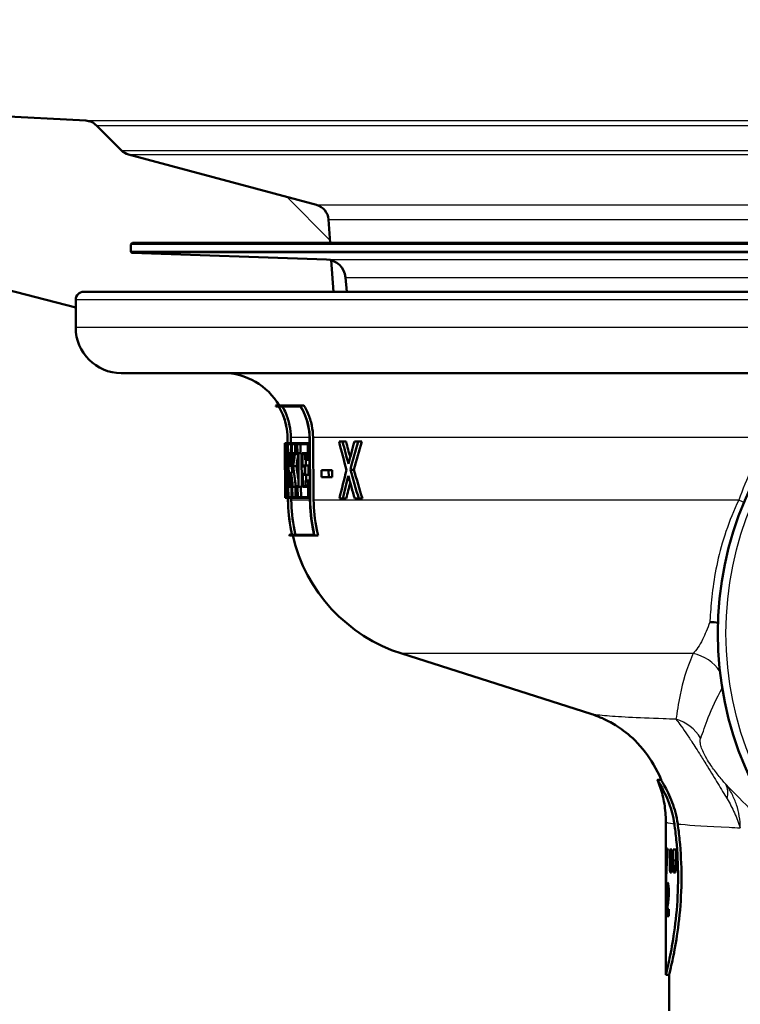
# Model space of a CAD drawing. Header units: millimetres. Extents: x 0 to 2100, y 0 to 2970.
# Tile 6 of 15: x 634 to 678, y 1500 to 1561. Entities that reach past the tile are written whole.
import ezdxf

# ---------------------------------------------------------------- set-up
doc = ezdxf.new("R2010")
doc.units = ezdxf.units.MM
doc.header["$LTSCALE"] = 10
for name, color, linetype, lineweight in [('Dimensions(ISO)', 7, 'Continuous', 25), ('Hatch', 7, 'Continuous', 9), ('Visible Edges(ISO)', 7, 'Continuous', 50), ('Visible Tangent Edges(ISO)', 7, 'Continuous', 25)]:
    doc.layers.add(name, color=color, linetype=linetype, lineweight=lineweight)
doc.styles.add('Text_3.5mm', font='arial.ttf', dxfattribs={"width": 0.9})
doc.dimstyles.new('KS-STANDARD', dxfattribs={"dimscale": 10, "dimtxt": 3.5, "dimasz": 2.5, "dimexe": 3.175, "dimexo": 0, "dimgap": 0.8, "dimtad": 1, "dimdec": 1, "dimrnd": 1e-08, "dimtxsty": 'Text_3.5mm', "dimcen": 0.09, "dimdle": 10, "dimclrd": 7, "dimclre": 7, "dimclrt": 7, "dimadec": 0, "dimazin": 2, "dimtfac": 0.714286, "dimtdec": 4, "dimtmove": 0, "dimatfit": 3, "dimfxl": 1, "dimtolj": 1, "dimlwd": 25, "dimlwe": 25, "dimarcsym": 0})

# ---------------------------------------------------------------- blocks, each defined once
blk = doc.blocks.new('*D10')
at = {"layer": 'Defpoints', "color": 0, "linetype": 'Continuous', "transparency": 16777216}
for p in [(697.842, 2011.224), (398.052, 1746.554), (697.842, 1549.389)]:
    blk.add_point(p, dxfattribs=at)
at = {"layer": 'Dimensions(ISO)', "color": 7, "linetype": 'Continuous', "lineweight": 25, "transparency": 16777216}
for p, q in [((398.052, 1746.554), (398.052, 2042.974)), ((697.842, 1549.389), (697.842, 2042.974)), ((423.052, 2011.224), (672.842, 2011.224))]:
    blk.add_line(p, q, dxfattribs=at)
at = {"layer": 'Dimensions(ISO)', "color": 7, "linetype": 'Continuous', "transparency": 16777216}
for points in [[(423.052, 2015.391), (423.052, 2007.057), (398.052, 2011.224)], [(672.842, 2015.391), (672.842, 2007.057), (697.842, 2011.224)]]:
    blk.add_solid(points, dxfattribs=at)
at = {"layer": 'Dimensions(ISO)', "color": 7, "linetype": 'Continuous', "lineweight": 25, "transparency": 16777216, "insert": (513.214, 2037.106), "char_height": 35, "attachment_point": 4, "style": 'Text_3.5mm'}
blk.add_mtext('\\A1;300', dxfattribs=at)

msp = doc.modelspace()

# ---------------------------------------------------------------- hatches: boundary and pattern name
at = {"layer": 'Hatch'}
h = msp.add_hatch(dxfattribs=at)
h.set_pattern_fill('ANSI31', color=256, scale=254, angle=90, style=0)
h.set_pattern_definition([(135, (0, 0), (-22.45064, -22.45064), [])])
edge = h.paths.add_edge_path()
edge.add_ellipse((754.86, 1546.551), major_axis=(0.0999, 0.0035), ratio=1, start_angle=270, end_angle=360)
edge.add_line((754.96, 1546.554), (754.946, 1546.954))
edge.add_ellipse((754.846, 1546.95), major_axis=(0, 0.1), ratio=1, start_angle=272, end_angle=360)
edge.add_line((754.846, 1547.05), (742.692, 1547.05))
edge.add_line((742.692, 1547.05), (742.793, 1548.493))
edge.add_ellipse((743.79, 1548.423), major_axis=(-0.259, 0.966), ratio=1, start_angle=0, end_angle=71, ccw=False)
edge.add_line((743.531, 1549.389), (755.084, 1552.485))
edge.add_ellipse((754.825, 1553.451), major_axis=(0.707, -0.707), ratio=1, start_angle=330, end_angle=360)
edge.add_line((755.532, 1552.743), (757.071, 1554.283))
edge.add_spline(control_points=[(757.071, 1554.283), (757.158, 1554.369), (757.259, 1554.439), (757.483, 1554.539), (757.603, 1554.568), (757.726, 1554.574)], knot_values=[-0.073502, -0.073502, -0.073502, -0.073502, -0.036751, -0.036751, -0.000003, -0.000003, -0.000003, -0.000003], degree=3, periodic=0)
edge.add_line((757.726, 1554.574), (876.107, 1560.778))
edge.add_spline(control_points=[(876.107, 1560.778), (878.746, 1560.917), (881.332, 1561.577), (886.107, 1563.869), (888.248, 1565.482), (891.475, 1569.114), (892.657, 1570.994), (894.307, 1574.933), (894.804, 1576.95), (894.984, 1579.008)], knot_values=[-2.870228, -2.870228, -2.870228, -2.870228, -2.077334, -2.077334, -1.281179, -1.281179, -0.61961, -0.61961, 0, 0, 0, 0], degree=3, periodic=0)
edge.add_line((894.984, 1579.008), (910.143, 1752.272))
edge.add_ellipse((912.633, 1752.054), major_axis=(0, 2.5), ratio=1, start_angle=0, end_angle=84.99999, ccw=False)
edge.add_line((912.633, 1754.554), (943.553, 1754.554))
edge.add_ellipse((943.553, 1750.554), major_axis=(3.99, 0.279), ratio=1, start_angle=0, end_angle=85.99998, ccw=False)
edge.add_line((947.543, 1750.833), (947.842, 1746.554))
edge.add_line((947.842, 1746.554), (938.052, 1746.554))
edge.add_line((938.052, 1746.554), (935.842, 1746.554))
edge.add_line((935.842, 1746.554), (935.842, 1744.554))
edge.add_line((935.842, 1744.554), (920.074, 1744.554))
edge.add_ellipse((920.074, 1739.554), major_axis=(-4.981, 0.436), ratio=1, start_angle=275.00001, end_angle=360)
edge.add_line((915.093, 1739.99), (900.535, 1573.59))
edge.add_spline(control_points=[(900.535, 1573.59), (900.247, 1570.299), (899.31, 1567.097), (896.238, 1561.232), (894.129, 1558.629), (889.451, 1554.755), (887.052, 1553.36), (882.058, 1551.472), (879.517, 1550.939), (876.938, 1550.803)], knot_values=[-3.587784, -3.587784, -3.587784, -3.587784, -2.596671, -2.596671, -1.601478, -1.601478, -0.774514, -0.774514, 0, 0, 0, 0], degree=3, periodic=0)
edge.add_line((876.938, 1550.803), (766.207, 1545))
edge.add_spline(control_points=[(766.207, 1545), (766.043, 1544.991), (765.879, 1544.975), (765.553, 1544.925), (765.392, 1544.892), (765.232, 1544.851)], knot_values=[-0.098841, -0.098841, -0.098841, -0.098841, -0.049425, -0.049425, -0.000007, -0.000007, -0.000007, -0.000007], degree=3, periodic=0)
edge.add_line((765.232, 1544.851), (758.342, 1543.092))
edge.add_line((758.342, 1543.092), (758.342, 1543.554))
edge.add_ellipse((757.842, 1543.554), major_axis=(0, 0.5), ratio=1, start_angle=270, end_angle=360)
edge.add_line((757.842, 1544.054), (742.482, 1544.054))
edge.add_line((742.482, 1544.054), (742.617, 1545.988))
edge.add_ellipse((742.947, 1544.834), major_axis=(-0.329, 1.154), ratio=1, start_angle=346.07229, end_angle=360, ccw=False)
edge.add_line((742.905, 1546.033), (754.863, 1546.451))
edge = h.paths.add_edge_path()
edge.add_ellipse((640.825, 1546.551), major_axis=(-0.0035, -0.0999), ratio=1, start_angle=270, end_angle=360)
edge.add_line((640.821, 1546.451), (652.78, 1546.033))
edge.add_ellipse((652.738, 1544.834), major_axis=(0.042, 1.199), ratio=1, start_angle=346.07229, end_angle=360, ccw=False)
edge.add_line((653.067, 1545.988), (653.203, 1544.054))
edge.add_line((653.203, 1544.054), (637.842, 1544.054))
edge.add_ellipse((637.842, 1543.554), major_axis=(-0.5, 0), ratio=1, start_angle=270, end_angle=360)
edge.add_line((637.342, 1543.554), (637.342, 1543.092))
edge.add_line((637.342, 1543.092), (630.453, 1544.851))
edge.add_spline(control_points=[(630.453, 1544.851), (630.293, 1544.892), (630.132, 1544.925), (629.806, 1544.975), (629.642, 1544.991), (629.478, 1545)], knot_values=[-0.098821, -0.098821, -0.098821, -0.098821, -0.049401, -0.049401, -0.000003, -0.000003, -0.000003, -0.000003], degree=3, periodic=0)
edge.add_line((629.478, 1545), (518.746, 1550.803))
edge.add_spline(control_points=[(518.746, 1550.803), (515.447, 1550.976), (512.215, 1551.801), (506.246, 1554.667), (503.571, 1556.683), (499.536, 1561.223), (498.058, 1563.573), (495.997, 1568.497), (495.375, 1571.018), (495.15, 1573.59)], knot_values=[-3.587785, -3.587785, -3.587785, -3.587785, -2.596669, -2.596669, -1.601475, -1.601475, -0.774512, -0.774512, 0, 0, 0, 0], degree=3, periodic=0)
edge.add_line((495.15, 1573.59), (484.567, 1694.554))
edge.add_line((484.567, 1694.554), (490.592, 1694.554))
edge.add_line((490.592, 1694.554), (500.701, 1579.008))
edge.add_spline(control_points=[(500.701, 1579.008), (500.931, 1576.375), (501.681, 1573.814), (504.138, 1569.121), (505.825, 1567.039), (509.568, 1563.94), (511.488, 1562.824), (515.482, 1561.314), (517.515, 1560.887), (519.578, 1560.778)], knot_values=[-2.870221, -2.870221, -2.870221, -2.870221, -2.077329, -2.077329, -1.281176, -1.281176, -0.619604, -0.619604, 0, 0, 0, 0], degree=3, periodic=0)
edge.add_line((519.578, 1560.778), (637.959, 1554.574))
edge.add_spline(control_points=[(637.959, 1554.574), (638.082, 1554.568), (638.202, 1554.539), (638.425, 1554.439), (638.527, 1554.369), (638.614, 1554.283)], knot_values=[-0.073507, -0.073507, -0.073507, -0.073507, -0.036774, -0.036774, -0.000021, -0.000021, -0.000021, -0.000021], degree=3, periodic=0)
edge.add_line((638.614, 1554.283), (640.153, 1552.743))
edge.add_ellipse((640.86, 1553.451), major_axis=(-0.259, -0.966), ratio=1, start_angle=330, end_angle=360)
edge.add_line((640.601, 1552.485), (652.153, 1549.389))
edge.add_ellipse((651.895, 1548.423), major_axis=(0.998, 0.07), ratio=1, start_angle=0, end_angle=71, ccw=False)
edge.add_line((652.892, 1548.493), (652.993, 1547.05))
edge.add_line((652.993, 1547.05), (640.839, 1547.05))
edge.add_ellipse((640.839, 1546.95), major_axis=(-0.0999, 0.0035), ratio=1, start_angle=272, end_angle=360)
edge.add_line((640.739, 1546.954), (640.725, 1546.554))
edge = h.paths.add_edge_path()
edge.add_line((466.081, 1754.554), (452.132, 1754.554))
edge.add_ellipse((452.132, 1750.554), major_axis=(0, 4), ratio=1, start_angle=0, end_angle=85.99998)
edge.add_line((448.142, 1750.833), (447.842, 1746.554))
edge.add_line((447.842, 1746.554), (458.052, 1746.554))
edge.add_line((458.052, 1746.554), (459.842, 1746.554))
edge.add_line((459.842, 1746.554), (459.842, 1744.554))
edge.add_line((459.842, 1744.554), (474.796, 1744.554))
edge.add_line((474.796, 1744.554), (474.796, 1754.554))
edge.add_line((474.796, 1754.554), (466.081, 1754.554))

# ---------------------------------------------------------------- linework, layer by layer
at = {"layer": 'Visible Edges(ISO)'}
for p, q in [((637.959, 1554.574), (519.578, 1560.778)), ((640.153, 1552.743), (638.614, 1554.283)), ((652.153, 1549.389), (640.601, 1552.485)), ((652.993, 1547.05), (652.892, 1548.493)), ((640.739, 1546.954), (640.725, 1546.554)), ((754.846, 1547.05), (640.839, 1547.05)), ((652.78, 1546.033), (640.821, 1546.451)), ((653.203, 1544.054), (653.067, 1545.988)), ((630.453, 1544.851), (637.342, 1543.092)), ((654.011, 1544.054), (653.934, 1544.938)), ((637.842, 1544.054), (757.842, 1544.054)), ((637.342, 1541.854), (637.342, 1543.554)), ((684.241, 1539.054), (640.142, 1539.054)), ((649.627, 1537.06), (651.145, 1537.06)), ((649.828, 1537.002), (649.661, 1537.002)), ((651.166, 1537.002), (649.833, 1537.002)), ((651.145, 1537.06), (651.386, 1537.06)), ((650.202, 1534.742), (650.231, 1534.742)), ((650.202, 1534.742), (650.208, 1534.062)), ((650.23, 1534.685), (650.203, 1534.685)), ((650.208, 1534.119), (650.203, 1534.685)), ((650.231, 1534.742), (650.265, 1534.742)), ((650.265, 1534.742), (650.353, 1534.742)), ((650.265, 1534.742), (650.271, 1534.062)), ((650.349, 1534.685), (650.268, 1534.685)), ((650.273, 1534.119), (650.268, 1534.685)), ((650.349, 1534.685), (650.354, 1534.119)), ((650.359, 1534.062), (650.353, 1534.742)), ((650.353, 1534.742), (650.37, 1534.742)), ((650.37, 1534.742), (650.367, 1535.087)), ((650.367, 1535.087), (650.401, 1531.246)), ((650.406, 1531.246), (650.372, 1535.087)), ((650.394, 1534.742), (650.598, 1534.742)), ((650.394, 1534.742), (650.4, 1534.062)), ((650.591, 1534.685), (650.399, 1534.685)), ((650.404, 1534.119), (650.399, 1534.685)), ((650.573, 1535.089), (650.576, 1534.742)), ((650.591, 1534.685), (650.596, 1534.119)), ((650.604, 1534.062), (650.598, 1534.742)), ((650.598, 1534.742), (650.632, 1534.742)), ((650.632, 1534.742), (650.871, 1534.742)), ((650.632, 1534.742), (650.638, 1534.062)), ((650.862, 1534.685), (650.64, 1534.685)), ((650.645, 1534.119), (650.64, 1534.685)), ((650.842, 1534.685), (650.847, 1534.119)), ((650.862, 1534.685), (650.867, 1534.119)), ((650.877, 1534.062), (650.871, 1534.742)), ((650.871, 1534.742), (650.962, 1534.742)), ((650.962, 1534.742), (651.63, 1534.742)), ((650.962, 1534.742), (650.968, 1534.062)), ((651.617, 1534.685), (650.973, 1534.685)), ((650.978, 1534.119), (650.973, 1534.685)), ((651.176, 1534.685), (651.181, 1534.119)), ((651.617, 1534.685), (651.625, 1533.778)), ((651.64, 1533.72), (651.63, 1534.742)), ((651.63, 1534.742), (651.724, 1534.742)), ((651.721, 1535.087), (651.755, 1531.246)), ((651.77, 1531.246), (651.736, 1535.087)), ((651.942, 1535.089), (651.977, 1531.248)), ((653.545, 1534.838), (653.76, 1534.838)), ((653.76, 1534.838), (653.976, 1534.838)), ((654.488, 1534.838), (654.72, 1534.838)), ((654.72, 1534.838), (654.942, 1534.838)), ((650.208, 1534.119), (650.21, 1534.119)), ((650.21, 1534.062), (650.208, 1534.062)), ((650.228, 1532.052), (650.21, 1534.119)), ((650.21, 1534.119), (650.248, 1534.119)), ((650.21, 1534.062), (650.227, 1532.109)), ((650.286, 1534.062), (650.271, 1534.062)), ((650.273, 1534.119), (650.289, 1534.119)), ((650.286, 1534.062), (650.295, 1532.969)), ((650.289, 1534.119), (650.326, 1534.119)), ((650.3, 1532.761), (650.289, 1534.119)), ((650.326, 1534.119), (650.35, 1531.434)), ((650.326, 1534.119), (650.354, 1534.119)), ((650.354, 1531.377), (650.331, 1534.062)), ((650.359, 1534.062), (650.331, 1534.062)), ((650.359, 1534.062), (650.376, 1534.062)), ((650.432, 1534.062), (650.4, 1534.062)), ((650.404, 1534.119), (650.437, 1534.119)), ((650.432, 1534.062), (650.449, 1532.109)), ((650.437, 1534.119), (650.563, 1534.119)), ((650.455, 1532.052), (650.437, 1534.119)), ((650.563, 1534.119), (650.571, 1533.295)), ((650.563, 1534.119), (650.596, 1534.119)), ((650.577, 1533.352), (650.571, 1534.062)), ((650.604, 1534.062), (650.571, 1534.062)), ((650.604, 1534.062), (650.638, 1534.062)), ((650.667, 1534.062), (650.638, 1534.062)), ((650.645, 1534.119), (650.686, 1534.119)), ((650.686, 1534.119), (650.827, 1534.119)), ((650.827, 1534.119), (650.867, 1534.119)), ((650.877, 1534.062), (650.831, 1534.062)), ((650.877, 1534.062), (650.968, 1534.062)), ((651.028, 1534.062), (650.968, 1534.062)), ((650.978, 1534.119), (651.038, 1534.119)), ((651.028, 1534.062), (651.045, 1532.109)), ((651.038, 1534.119), (651.242, 1534.119)), ((651.056, 1532.052), (651.038, 1534.119)), ((651.242, 1534.119), (651.26, 1532.052)), ((651.283, 1534.119), (651.29, 1533.318)), ((651.283, 1534.119), (651.472, 1534.119)), ((651.302, 1533.376), (651.296, 1534.062)), ((651.459, 1534.062), (651.296, 1534.062)), ((651.459, 1534.062), (651.462, 1533.72)), ((651.472, 1534.119), (651.622, 1534.119)), ((651.475, 1533.778), (651.472, 1534.119)), ((650.226, 1533.606), (650.24, 1532.052)), ((650.226, 1533.606), (650.266, 1533.606)), ((650.241, 1532.109), (650.229, 1533.398)), ((650.577, 1533.352), (650.58, 1533.352)), ((650.725, 1533.321), (650.927, 1533.321)), ((651.438, 1533.318), (651.29, 1533.318)), ((651.302, 1533.376), (651.45, 1533.376)), ((651.438, 1533.318), (651.442, 1532.852)), ((651.456, 1532.795), (651.45, 1533.376)), ((651.45, 1533.376), (651.656, 1533.376)), ((651.64, 1533.72), (651.462, 1533.72)), ((651.475, 1533.778), (651.625, 1533.778)), ((651.503, 1533.72), (651.506, 1533.376)), ((651.64, 1533.72), (651.733, 1533.72)), ((651.656, 1533.376), (651.661, 1532.795)), ((650.3, 1532.761), (650.338, 1532.761)), ((650.583, 1533.295), (650.571, 1533.295)), ((650.574, 1532.955), (650.581, 1532.052)), ((650.574, 1532.955), (650.587, 1532.955)), ((650.588, 1532.109), (650.581, 1532.898)), ((650.584, 1532.898), (650.581, 1532.898)), ((650.583, 1533.295), (650.718, 1533.295)), ((650.587, 1532.955), (650.763, 1532.955)), ((650.646, 1533.295), (650.649, 1532.955)), ((651.294, 1532.852), (651.301, 1532.052)), ((651.294, 1532.852), (651.442, 1532.852)), ((651.313, 1532.109), (651.307, 1532.795)), ((651.456, 1532.795), (651.307, 1532.795)), ((651.456, 1532.795), (651.661, 1532.795)), ((651.512, 1532.795), (651.515, 1532.45)), ((652.459, 1533.082), (652.902, 1533.082)), ((652.459, 1533.082), (652.463, 1532.657)), ((652.906, 1532.657), (652.902, 1533.082)), ((652.902, 1533.082), (653.114, 1533.082)), ((653.114, 1533.082), (653.118, 1532.657)), ((654.239, 1533.114), (654.458, 1533.114)), ((650.225, 1532.109), (650.227, 1532.109)), ((650.225, 1532.109), (650.231, 1531.377)), ((650.231, 1531.377), (650.225, 1532.109)), ((650.225, 1532.109), (650.225, 1532.109)), ((650.241, 1532.109), (650.248, 1532.109)), ((650.255, 1531.377), (650.248, 1532.109)), ((650.248, 1532.109), (650.266, 1532.109)), ((650.417, 1532.109), (650.449, 1532.109)), ((650.417, 1532.109), (650.423, 1531.377)), ((650.588, 1532.109), (650.621, 1532.109)), ((650.628, 1531.377), (650.621, 1532.109)), ((650.621, 1532.109), (650.655, 1532.109)), ((650.655, 1532.109), (650.684, 1532.109)), ((650.655, 1532.109), (650.662, 1531.377)), ((650.895, 1532.109), (650.933, 1532.109)), ((650.939, 1531.377), (650.933, 1532.109)), ((650.933, 1532.109), (650.985, 1532.109)), ((650.985, 1532.109), (651.045, 1532.109)), ((650.985, 1532.109), (650.991, 1531.377)), ((651.313, 1532.109), (651.476, 1532.109)), ((651.473, 1532.45), (651.651, 1532.45)), ((651.473, 1532.45), (651.476, 1532.109)), ((651.637, 1532.393), (651.487, 1532.393)), ((651.49, 1532.052), (651.487, 1532.393)), ((651.637, 1532.393), (651.646, 1531.434)), ((651.661, 1531.377), (651.651, 1532.45)), ((651.651, 1532.45), (651.745, 1532.45)), ((652.906, 1532.657), (652.463, 1532.657)), ((652.906, 1532.657), (653.118, 1532.657)), ((650.228, 1532.052), (650.226, 1532.052)), ((650.231, 1531.434), (650.226, 1532.052)), ((650.228, 1532.052), (650.24, 1532.052)), ((650.247, 1532.052), (650.24, 1532.052)), ((650.247, 1532.052), (650.253, 1531.434)), ((650.455, 1532.052), (650.422, 1532.052)), ((650.428, 1531.434), (650.422, 1532.052)), ((650.455, 1532.052), (650.581, 1532.052)), ((650.614, 1532.052), (650.581, 1532.052)), ((650.614, 1532.052), (650.62, 1531.434)), ((650.703, 1532.052), (650.664, 1532.052)), ((650.669, 1531.434), (650.664, 1532.052)), ((650.703, 1532.052), (650.891, 1532.052)), ((650.866, 1532.052), (650.871, 1531.434)), ((650.923, 1532.052), (650.891, 1532.052)), ((650.923, 1532.052), (650.929, 1531.434)), ((651.001, 1531.434), (650.996, 1532.052)), ((651.056, 1532.052), (650.996, 1532.052)), ((651.056, 1532.052), (651.26, 1532.052)), ((651.199, 1532.052), (651.205, 1531.434)), ((651.49, 1532.052), (651.301, 1532.052)), ((651.49, 1532.052), (651.64, 1532.052)), ((650.231, 1531.434), (650.253, 1531.434)), ((650.255, 1531.377), (650.231, 1531.377)), ((650.231, 1531.377), (650.231, 1531.377)), ((650.255, 1531.377), (650.293, 1531.377)), ((650.354, 1531.377), (650.293, 1531.377)), ((650.294, 1531.434), (650.35, 1531.434)), ((650.354, 1531.377), (650.4, 1531.377)), ((650.4, 1531.246), (650.399, 1531.377)), ((650.628, 1531.377), (650.423, 1531.377)), ((650.428, 1531.434), (650.62, 1531.434)), ((650.605, 1531.377), (650.607, 1531.248)), ((650.628, 1531.377), (650.662, 1531.377)), ((650.939, 1531.377), (650.662, 1531.377)), ((650.669, 1531.434), (650.929, 1531.434)), ((650.939, 1531.377), (650.991, 1531.377)), ((651.661, 1531.377), (650.991, 1531.377)), ((651.001, 1531.434), (651.646, 1531.434)), ((651.661, 1531.377), (651.754, 1531.377)), ((653.766, 1531.338), (653.564, 1531.338)), ((653.766, 1531.338), (653.982, 1531.338)), ((654.754, 1531.338), (654.508, 1531.338)), ((654.754, 1531.338), (654.975, 1531.338)), ((650.476, 1529.117), (650.646, 1529.117)), ((650.65, 1529.117), (652.007, 1529.117)), ((652.036, 1529.06), (650.489, 1529.06)), ((652.036, 1529.06), (652.248, 1529.06)), ((669.032, 1518.1), (657.396, 1521.807)), ((673.133, 1514.054), (673.348, 1514.054)), ((673.642, 1506.739), (673.642, 1511.471)), ((673.74, 1509.822), (673.705, 1509.822)), ((674.018, 1509.773), (673.884, 1509.773)), ((673.884, 1509.096), (673.884, 1509.773)), ((674.018, 1509.773), (674.018, 1509.096)), ((674.271, 1509.773), (674.092, 1509.773)), ((674.092, 1509.096), (674.092, 1509.773)), ((674.271, 1509.773), (674.271, 1509.096)), ((673.884, 1509.096), (674.018, 1509.096)), ((674.092, 1509.096), (674.271, 1509.096)), ((673.905, 1508.352), (673.996, 1508.352)), ((674.12, 1508.352), (674.242, 1508.352)), ((673.74, 1507.334), (673.82, 1507.334)), ((673.681, 1507.063), (673.716, 1507.063)), ((673.758, 1506.901), (673.819, 1506.901)), ((673.824, 1506.087), (673.735, 1506.087)), ((673.824, 1506.087), (673.824, 1505.657)), ((673.642, 1502.054), (673.642, 1505.968)), ((673.678, 1505.657), (673.824, 1505.657)), ((673.642, 1502.054), (673.842, 1502.054)), ((673.842, 1499.854), (673.842, 1502.054))]:
    msp.add_line(p, q, dxfattribs=at)
msp.add_circle((697.842, 1523.054), 21, dxfattribs=at)
for centre, radius, start, end in [((640.86, 1553.451), 1, 225, 255), ((651.895, 1548.423), 1, 4, 75), ((640.839, 1546.95), 0.1, 90, 178), ((640.825, 1546.551), 0.1, 178, 268), ((652.738, 1544.834), 1.2, 5, 88), ((637.842, 1543.554), 0.5, 90, 180), ((640.142, 1541.854), 2.8, 180, 270), ((646.399, 1535.054), 4, 30.09247, 90), ((646.399, 1535.054), 3.8, 30.8471, 31.85601), ((660.432, 1531.335), 10.2, 192.56021, 192.88927), ((660.432, 1531.335), 10, 193.15164, 252.32914)]:
    msp.add_arc(centre, radius, start, end, dxfattribs=at)
for centre, major_axis, ratio, start_param, end_param in [((697.842, 1538.617), (0, -80.186), 0.594481, 4.761437, 4.785473), ((697.842, 1538.728), (0, -80.188), 0.594481, 4.762119, 4.78427), ((697.842, 1564.279), (0, -77.442), 0.618445, 5.102366, 5.126885), ((697.842, 1565.648), (0, -78.71), 0.608633, 5.114577, 5.133569), ((697.842, 1565.643), (0, -78.381), 0.608633, 5.116296, 5.129668), ((697.842, 1504.11), (0, 76.271), 0.621057, 1.15613, 1.175672), ((697.842, 1503.962), (0, 74.617), 0.634808, 1.144175, 1.169419), ((697.842, 1503.957), (0, 74.302), 0.634808, 1.142182, 1.167555), ((697.842, 1527.853), (0, 47.791), 0.995556, 1.440507, 1.455479), ((697.842, 1527.772), (0, 47.79), 0.995556, 1.437589, 1.454974), ((697.842, 1526.708), (0, 48.747), 0.97582, 1.41817, 1.434657), ((697.842, 1526.626), (0, 48.747), 0.97582, 1.417655, 1.433026), ((697.842, 1526.624), (0, 48.542), 0.97582, 1.417771, 1.432403), ((697.842, 1536.745), (0, -80.112), 0.594832, 4.75158, 4.778728), ((697.842, 1536.633), (0, -80.11), 0.594832, 4.752781, 4.778046), ((697.842, 1542.269), (0, -57.78), 0.825612, 4.867834, 4.890164), ((697.842, 1542.359), (0, -57.781), 0.825612, 4.86946, 4.890735), ((697.842, 1542.357), (0, -57.538), 0.825612, 4.870082, 4.884723), ((697.842, 1540.017), (0, -53.384), 0.893238, 4.846146, 4.861084), ((697.842, 1540.103), (0, -53.385), 0.893238, 4.846685, 4.863789), ((697.842, 1504.842), (0, 74.506), 0.635862, 1.181919, 1.207215), ((697.842, 1503.463), (0, 76.16), 0.62189, 1.176314, 1.196081), ((697.842, 1564.804), (0, -78.561), 0.609694, 5.132895, 5.15244), ((697.842, 1565.284), (0, -77.694), 0.616552, 5.139307, 5.164561), ((697.842, 1565.28), (0, -77.37), 0.616552, 5.14115, 5.166533), ((697.842, 1535.219), (0, -156.917), 0.303505, 4.731516, 4.73221), ((697.842, 1503.458), (0, 75.838), 0.62189, 1.180322, 1.194348), ((697.842, 1506.739), (0, 42.801), 0.565407, 1.498704, 1.579793), ((697.842, 1505.968), (0, 42.856), 0.56468, 1.480755, 1.570796), ((697.842, 1526.803), (0, -125.634), 0.192623, 4.853802, 4.859786), ((697.842, 1483.826), (0, 144.02), 0.168033, 1.394422, 1.399666), ((697.842, 1533.198), (0, -125.634), 0.192623, 4.905425, 4.911462), ((697.842, 1476.496), (0, 144.02), 0.168033, 1.342459, 1.347758), ((697.842, 1507.175), (-24.2, 0), 0.082353, 0.056312, 0.077777)]:
    msp.add_ellipse(centre, major_axis=major_axis, ratio=ratio, start_param=start_param, end_param=end_param, dxfattribs=at)
for points, knots in [([(638.614, 1554.283), (638.527, 1554.369), (638.425, 1554.439), (638.202, 1554.539), (638.082, 1554.568), (637.959, 1554.574)], [-0.07350672, -0.07350672, -0.07350672, -0.07350672, -0.03675422, -0.03675422, -0.00002115, -0.00002115, -0.00002115, -0.00002115]), ([(650.367, 1535.087), (650.365, 1535.312), (650.341, 1535.556), (650.244, 1536.045), (650.167, 1536.29), (650.01, 1536.669), (649.926, 1536.838), (649.827, 1537.002)], [1.1305478, 1.1305478, 1.1305478, 1.1305478, 1.1975157, 1.1975157, 1.2677857, 1.2677857, 1.3206586, 1.3206586, 1.3206586, 1.3206586]), ([(649.828, 1537.002), (649.926, 1536.838), (650.01, 1536.669), (650.168, 1536.29), (650.244, 1536.045), (650.342, 1535.556), (650.365, 1535.312), (650.367, 1535.087)], [0.933839, 0.933839, 0.933839, 0.933839, 0.9867127, 0.9867127, 1.0569824, 1.0569824, 1.12395, 1.12395, 1.12395, 1.12395]), ([(650.372, 1535.087), (650.37, 1535.312), (650.347, 1535.556), (650.249, 1536.045), (650.173, 1536.29), (650.015, 1536.669), (649.931, 1536.838), (649.833, 1537.002)], [1.1306038, 1.1306038, 1.1306038, 1.1306038, 1.1975692, 1.1975692, 1.2678367, 1.2678367, 1.3207166, 1.3207166, 1.3207166, 1.3207166]), ([(650.065, 1537.002), (650.143, 1536.862), (650.211, 1536.72), (650.363, 1536.355), (650.444, 1536.097), (650.546, 1535.582), (650.571, 1535.326), (650.573, 1535.089)], [0.9940016, 0.9940016, 0.9940016, 0.9940016, 1.0387037, 1.0387037, 1.112669, 1.112669, 1.1831584, 1.1831584, 1.1831584, 1.1831584]), ([(651.736, 1535.087), (651.734, 1535.31), (651.71, 1535.551), (651.612, 1536.036), (651.534, 1536.278), (651.365, 1536.679), (651.264, 1536.874), (651.145, 1537.06)], [1.1449381, 1.1449381, 1.1449381, 1.1449381, 1.21128, 1.21128, 1.2809239, 1.2809239, 1.341783, 1.341783, 1.341783, 1.341783]), ([(651.166, 1537.002), (651.27, 1536.834), (651.358, 1536.66), (651.519, 1536.278), (651.597, 1536.036), (651.695, 1535.551), (651.719, 1535.31), (651.721, 1535.087)], [0.9475442, 0.9475442, 0.9475442, 0.9475442, 1.0021744, 1.0021744, 1.0718252, 1.0718252, 1.138174, 1.138174, 1.138174, 1.138174]), ([(651.386, 1537.06), (651.481, 1536.9), (651.563, 1536.737), (651.727, 1536.352), (651.81, 1536.095), (651.915, 1535.581), (651.94, 1535.326), (651.942, 1535.089)], [1.0024299, 1.0024299, 1.0024299, 1.0024299, 1.0539886, 1.0539886, 1.1278601, 1.1278601, 1.1982557, 1.1982557, 1.1982557, 1.1982557]), ([(650.645, 1529.117), (650.628, 1529.194), (650.612, 1529.271), (650.468, 1529.988), (650.406, 1530.642), (650.4, 1531.246)], [5.8505651, 5.8505651, 5.8505651, 5.8505651, 5.8722229, 5.8722229, 6.0519325, 6.0519325, 6.0519325, 6.0519325]), ([(650.401, 1531.246), (650.406, 1530.642), (650.469, 1529.988), (650.612, 1529.271), (650.628, 1529.194), (650.646, 1529.117)], [0.0088634, 0.0088634, 0.0088634, 0.0088634, 0.1885721, 0.1885721, 0.2102309, 0.2102309, 0.2102309, 0.2102309]), ([(650.65, 1529.117), (650.633, 1529.194), (650.617, 1529.271), (650.474, 1529.988), (650.411, 1530.642), (650.406, 1531.246)], [5.8511716, 5.8511716, 5.8511716, 5.8511716, 5.8728378, 5.8728378, 6.0525393, 6.0525393, 6.0525393, 6.0525393]), ([(650.607, 1531.248), (650.612, 1530.655), (650.673, 1530.015), (650.817, 1529.296), (650.836, 1529.206), (650.856, 1529.117)], [0.0086896, 0.0086896, 0.0086896, 0.0086896, 0.1848661, 0.1848661, 0.2102036, 0.2102036, 0.2102036, 0.2102036]), ([(651.755, 1531.246), (651.761, 1530.649), (651.824, 1530.003), (651.97, 1529.285), (651.988, 1529.201), (652.007, 1529.117)], [0.0088632, 0.0088632, 0.0088632, 0.0088632, 0.1865125, 0.1865125, 0.210315, 0.210315, 0.210315, 0.210315]), ([(652.036, 1529.06), (652.011, 1529.163), (651.988, 1529.266), (651.839, 1530.003), (651.776, 1530.649), (651.77, 1531.246)], [6.0094473, 6.0094473, 6.0094473, 6.0094473, 6.0386652, 6.0386652, 6.2162915, 6.2162915, 6.2162915, 6.2162915]), ([(651.977, 1531.248), (651.982, 1530.662), (652.044, 1530.029), (652.194, 1529.292), (652.22, 1529.175), (652.248, 1529.06)], [0.0086894, 0.0086894, 0.0086894, 0.0086894, 0.1828199, 0.1828199, 0.2156963, 0.2156963, 0.2156963, 0.2156963]), ([(676.354, 1523.747), (676.357, 1523.747), (676.359, 1523.747), (676.532, 1523.743), (676.696, 1523.727), (676.852, 1523.7)], [-0.00081248, -0.00081248, -0.00081248, -0.00081248, 0, 0, 0.05799766, 0.05799766, 0.05799766, 0.05799766]), ([(673.35, 1514.049), (673.074, 1514.742), (672.728, 1515.295), (671.951, 1516.307), (671.534, 1516.679), (670.802, 1517.255), (670.494, 1517.44), (669.982, 1517.722), (669.777, 1517.815), (669.431, 1517.961), (669.291, 1518.013), (669.121, 1518.071), (669.075, 1518.086), (669.032, 1518.1)], [21.3810689, 21.3810689, 21.3810689, 21.3810689, 21.4046956, 21.4046956, 21.4366633, 21.4366633, 21.4716456, 21.4716456, 21.5066279, 21.5066279, 21.5416103, 21.5416103, 21.5559804, 21.5559804, 21.5559804, 21.5559804]), ([(674.169, 1511.339), (674.103, 1511.812), (673.983, 1512.234), (673.681, 1513.05), (673.493, 1513.411), (673.273, 1513.807), (673.21, 1513.914), (673.158, 1514.003), (673.148, 1514.021), (673.137, 1514.042), (673.134, 1514.048), (673.132, 1514.053), (673.132, 1514.054), (673.133, 1514.054)], [0, 0, 0, 0, 0.1708039, 0.1708039, 0.3843463, 0.3843463, 0.5084342, 0.5084342, 0.5538555, 0.5538555, 0.5833523, 0.5833523, 0.6029407, 0.6029407, 0.6029407, 0.6029407]), ([(673.642, 1511.471), (673.642, 1511.657), (673.635, 1511.843), (673.605, 1512.211), (673.582, 1512.393), (673.523, 1512.75), (673.487, 1512.925), (673.404, 1513.265), (673.356, 1513.43), (673.251, 1513.748), (673.194, 1513.901), (673.134, 1514.048)], [21.35581416, 21.35581416, 21.35581416, 21.35581416, 21.36103791, 21.36103791, 21.36626166, 21.36626166, 21.37148541, 21.37148541, 21.37670916, 21.37670916, 21.38193291, 21.38193291, 21.38193291, 21.38193291]), ([(673.35, 1514.049), (673.351, 1514.045), (673.353, 1514.041), (673.363, 1514.022), (673.372, 1514.005), (673.42, 1513.921), (673.475, 1513.826), (673.68, 1513.455), (673.868, 1513.096), (674.177, 1512.27), (674.305, 1511.831), (674.374, 1511.337)], [-0.5777323, -0.5777323, -0.5777323, -0.5777323, -0.5547931, -0.5547931, -0.5097131, -0.5097131, -0.3948159, -0.3948159, -0.1782419, -0.1782419, 0, 0, 0, 0]), ([(673.642, 1502.054), (673.642, 1502.054), (673.682, 1502.206), (673.823, 1502.819), (673.923, 1503.28), (674.112, 1504.342), (674.213, 1505.015), (674.358, 1506.492), (674.398, 1507.297), (674.398, 1508.811), (674.358, 1509.616), (674.252, 1510.699), (674.212, 1511.03), (674.169, 1511.339)], [0.908142, 0.908142, 0.908142, 0.908142, 1.135162, 1.135162, 1.362182, 1.362182, 1.589232, 1.589232, 1.816283, 1.816283, 2.043334, 2.043334, 2.149279, 2.149279, 2.149279, 2.149279]), ([(674.374, 1511.337), (674.417, 1511.029), (674.457, 1510.699), (674.564, 1509.616), (674.605, 1508.811), (674.605, 1507.297), (674.564, 1506.492), (674.418, 1505.015), (674.316, 1504.342), (674.125, 1503.281), (674.024, 1502.819), (673.882, 1502.206), (673.842, 1502.054), (673.842, 1502.054)], [-2.149312, -2.149312, -2.149312, -2.149312, -2.043493, -2.043493, -1.816425, -1.816425, -1.589356, -1.589356, -1.362287, -1.362287, -1.135249, -1.135249, -0.908212, -0.908212, -0.908212, -0.908212]), ([(673.681, 1507.063), (673.681, 1507.156), (673.683, 1507.251), (673.686, 1507.375), (673.687, 1507.411), (673.69, 1507.475), (673.692, 1507.504), (673.693, 1507.529)], [0, 0, 0, 0, 0.02824846, 0.02824846, 0.04048149, 0.04048149, 0.05195295, 0.05195295, 0.05195295, 0.05195295]), ([(673.693, 1507.529), (673.698, 1507.587), (673.703, 1507.629), (673.718, 1507.708), (673.729, 1507.724), (673.741, 1507.724)], [0, 0, 0, 0, 0.02577136, 0.02577136, 0.06599276, 0.06599276, 0.06599276, 0.06599276]), ([(673.74, 1507.334), (673.736, 1507.334), (673.732, 1507.329), (673.726, 1507.303), (673.724, 1507.289), (673.722, 1507.26), (673.72, 1507.241), (673.717, 1507.155), (673.716, 1507.09), (673.716, 1507.02)], [0, 0, 0, 0, 0.01327221, 0.01327221, 0.0218584, 0.0218584, 0.02647698, 0.02647698, 0.03288416, 0.03288416, 0.03288416, 0.03288416]), ([(673.766, 1507.111), (673.766, 1507.142), (673.766, 1507.173), (673.764, 1507.225), (673.762, 1507.246), (673.759, 1507.283), (673.756, 1507.298), (673.75, 1507.327), (673.745, 1507.334), (673.74, 1507.334)], [0, 0, 0, 0, 0.00925161, 0.00925161, 0.01687937, 0.01687937, 0.02516591, 0.02516591, 0.03965092, 0.03965092, 0.03965092, 0.03965092]), ([(673.741, 1507.724), (673.753, 1507.724), (673.766, 1507.709), (673.79, 1507.624), (673.798, 1507.572), (673.809, 1507.48), (673.815, 1507.42), (673.821, 1507.319), (673.822, 1507.285), (673.824, 1507.213), (673.824, 1507.176), (673.824, 1507.139)], [0, 0, 0, 0, 0.038707, 0.038707, 0.0732754, 0.0732754, 0.1170948, 0.1170948, 0.1380773, 0.1380773, 0.1595548, 0.1595548, 0.1595548, 0.1595548]), ([(673.724, 1506.581), (673.731, 1506.641), (673.738, 1506.712), (673.751, 1506.826), (673.755, 1506.871), (673.758, 1506.901)], [0, 0, 0, 0, 0.02929414, 0.02929414, 0.0530643, 0.0530643, 0.0530643, 0.0530643]), ([(673.758, 1506.901), (673.76, 1506.933), (673.762, 1506.968), (673.765, 1507.04), (673.766, 1507.075), (673.766, 1507.111)], [0, 0, 0, 0, 0.01232771, 0.01232771, 0.02321352, 0.02321352, 0.02321352, 0.02321352]), ([(673.824, 1507.139), (673.824, 1507.049), (673.822, 1506.963), (673.815, 1506.815), (673.808, 1506.715), (673.794, 1506.584)], [0, 0, 0, 0, 0.02690149, 0.02690149, 0.04795887, 0.04795887, 0.04795887, 0.04795887]), ([(673.678, 1505.657), (673.679, 1505.788), (673.681, 1505.912), (673.687, 1506.106), (673.691, 1506.255), (673.724, 1506.581)], [0, 0, 0, 0, 0.03963173, 0.03963173, 0.06739715, 0.06739715, 0.06739715, 0.06739715]), ([(673.755, 1506.279), (673.751, 1506.244), (673.746, 1506.206), (673.74, 1506.145), (673.737, 1506.114), (673.735, 1506.087)], [0, 0, 0, 0, 0.01667957, 0.01667957, 0.02823303, 0.02823303, 0.02823303, 0.02823303]), ([(673.794, 1506.584), (673.79, 1506.554), (673.784, 1506.507), (673.772, 1506.412), (673.763, 1506.341), (673.755, 1506.279)], [0, 0, 0, 0, 0.01273483, 0.01273483, 0.03647239, 0.03647239, 0.03647239, 0.03647239])]:
    msp.add_open_spline(points, degree=3, knots=knots, dxfattribs=at)
for points in [[(637.959, 1554.574), (637.959, 1554.574), (637.959, 1554.574), (637.959, 1554.574)], [(638.614, 1554.283), (638.614, 1554.283), (638.614, 1554.283), (638.614, 1554.283)]]:
    msp.add_open_spline(points, degree=3, dxfattribs=at)
at = {"layer": 'Visible Tangent Edges(ISO)'}
for p, q in [((640.153, 1552.743), (697.842, 1552.743)), ((640.601, 1552.485), (755.084, 1552.485)), ((652.153, 1549.389), (743.531, 1549.389)), ((652.892, 1548.493), (696.648, 1548.493)), ((754.946, 1546.954), (640.739, 1546.954)), ((640.725, 1546.554), (754.96, 1546.554)), ((754.863, 1546.451), (640.821, 1546.451)), ((652.78, 1546.033), (742.905, 1546.033)), ((653.934, 1544.938), (741.751, 1544.938)), ((693.287, 1543.554), (637.342, 1543.554)), ((688.485, 1541.854), (637.342, 1541.854)), ((650.372, 1535.087), (650.367, 1535.087)), ((651.721, 1535.089), (650.573, 1535.089)), ((651.736, 1535.087), (651.721, 1535.087)), ((679.947, 1535.089), (651.942, 1535.089)), ((650.406, 1531.246), (650.401, 1531.246)), ((651.755, 1531.248), (650.607, 1531.248)), ((651.77, 1531.246), (651.755, 1531.246)), ((678.125, 1531.248), (651.977, 1531.248)), ((675.319, 1521.807), (657.396, 1521.807)), ((673.693, 1507.529), (673.803, 1507.529)), ((673.766, 1507.111), (673.824, 1507.111)), ((673.724, 1506.581), (673.793, 1506.581))]:
    msp.add_line(p, q, dxfattribs=at)
msp.add_circle((697.842, 1523.054), 20.5, dxfattribs=at)
for centre, major_axis, ratio, start_param, end_param in [((676.877, 1531.221), (-2.795, 1.089), 0.172331, 4.186956, 4.317892), ((674.896, 1519.425), (-2.25, 1.089), 0.965251, 4.157856, 4.978512), ((673.619, 1515.387), (-2.419, 0.629), 0.987055, 3.913435, 4.702839), ((675.362, 1512.251), (1.889, 1.637), 0.559292, 5.612496, 6.17978)]:
    msp.add_ellipse(centre, major_axis=major_axis, ratio=ratio, start_param=start_param, end_param=end_param, dxfattribs=at)
for points, knots in [([(637.959, 1554.574), (637.959, 1554.574), (637.963, 1554.574), (637.969, 1554.574), (638.038, 1554.574), (638.457, 1554.574), (639.218, 1554.574), (639.979, 1554.574), (641.083, 1554.574), (642.51, 1554.574), (642.513, 1554.574), (642.515, 1554.574), (642.518, 1554.574), (643.64, 1554.574), (644.963, 1554.574), (646.47, 1554.574), (647.981, 1554.574), (649.678, 1554.574), (651.543, 1554.574), (652.789, 1554.574), (654.11, 1554.574), (655.499, 1554.574), (656.189, 1554.574), (656.895, 1554.574), (657.618, 1554.574), (659.797, 1554.574), (662.121, 1554.574), (664.565, 1554.574), (667.01, 1554.574), (669.575, 1554.574), (672.233, 1554.574), (673.12, 1554.574), (674.019, 1554.574), (674.926, 1554.574), (676.735, 1554.574), (678.581, 1554.574), (680.455, 1554.574), (683.268, 1554.574), (686.145, 1554.574), (689.053, 1554.574), (691.962, 1554.574), (694.902, 1554.574), (697.842, 1554.574)], [0.7500074, 0.7500074, 0.7500074, 0.7500074, 0.7529385, 0.7529385, 0.7529385, 0.7826944, 0.7826944, 0.7826944, 0.812449, 0.812449, 0.812449, 0.8125, 0.8125, 0.8125, 0.8358935, 0.8358935, 0.8358935, 0.859337, 0.859337, 0.859337, 0.875, 0.875, 0.875, 0.8827807, 0.8827807, 0.8827807, 0.9062245, 0.9062245, 0.9062245, 0.9296684, 0.9296684, 0.9296684, 0.9375, 0.9375, 0.9375, 0.9531132, 0.9531132, 0.9531132, 0.9765583, 0.9765583, 0.9765583, 1, 1, 1, 1]), ([(638.614, 1554.283), (638.614, 1554.283), (638.617, 1554.283), (638.624, 1554.283), (638.692, 1554.283), (639.106, 1554.283), (639.859, 1554.283), (640.612, 1554.283), (641.704, 1554.283), (643.115, 1554.283), (644.227, 1554.283), (645.538, 1554.283), (647.032, 1554.283), (648.526, 1554.283), (650.205, 1554.283), (652.049, 1554.283), (653.894, 1554.283), (655.904, 1554.283), (658.058, 1554.283), (660.213, 1554.283), (662.511, 1554.283), (664.929, 1554.283), (667.347, 1554.283), (669.884, 1554.283), (672.513, 1554.283), (675.141, 1554.283), (677.862, 1554.283), (680.645, 1554.283), (683.428, 1554.283), (686.273, 1554.283), (689.149, 1554.283), (692.026, 1554.283), (694.935, 1554.283), (697.842, 1554.283)], [0.7499887, 0.7499887, 0.7499887, 0.7499887, 0.7529197, 0.7529197, 0.7529197, 0.7826742, 0.7826742, 0.7826742, 0.8124287, 0.8124287, 0.8124287, 0.8358751, 0.8358751, 0.8358751, 0.8593215, 0.8593215, 0.8593215, 0.8827679, 0.8827679, 0.8827679, 0.9062144, 0.9062144, 0.9062144, 0.9296608, 0.9296608, 0.9296608, 0.9531072, 0.9531072, 0.9531072, 0.9765536, 0.9765536, 0.9765536, 1, 1, 1, 1]), ([(679.947, 1535.089), (679.927, 1535.055), (679.907, 1535.022), (679.195, 1533.808), (678.604, 1532.556), (678.125, 1531.248)], [-29.1028048, -29.1028048, -29.1028048, -29.1028048, -29.0906057, -29.0906057, -28.663091, -28.663091, -28.663091, -28.663091]), ([(678.125, 1531.248), (677.513, 1529.966), (677.088, 1528.658), (676.552, 1526.226), (676.438, 1525.106), (676.37, 1524.035), (676.361, 1523.888), (676.354, 1523.747)], [-10.298245, -10.298245, -10.298245, -10.298245, -9.753712, -9.753712, -9.208951, -9.208951, -9.11893, -9.11893, -9.11893, -9.11893]), ([(676.354, 1523.747), (676.198, 1523.338), (676.05, 1522.977), (675.714, 1522.302), (675.525, 1522.015), (675.319, 1521.807)], [-3.4433858, -3.4433858, -3.4433858, -3.4433858, -3.170538, -3.170538, -2.839197, -2.839197, -2.839197, -2.839197]), ([(675.319, 1521.807), (675.308, 1521.781), (675.296, 1521.756), (674.91, 1520.867), (674.677, 1520.034), (674.41, 1518.716), (674.341, 1518.197), (674.263, 1517.769)], [-1.96169, -1.96169, -1.96169, -1.96169, -1.929136, -1.929136, -0.826197, -0.826197, 0, 0, 0, 0]), ([(675.786, 1516.602), (675.932, 1516.963), (676.073, 1517.404), (676.472, 1518.444), (676.746, 1519.058), (677.114, 1519.686)], [0, 0, 0, 0, 0.826197, 0.826197, 1.806616, 1.806616, 1.806616, 1.806616]), ([(674.263, 1517.769), (673.994, 1517.778), (673.734, 1517.787), (671.857, 1517.854), (670.635, 1517.918), (669.438, 1518.022), (669.155, 1518.061), (669.033, 1518.1)], [-23.251582, -23.251582, -23.251582, -23.251582, -23.101117, -23.101117, -22.123849, -22.123849, -21.55598, -21.55598, -21.55598, -21.55598]), ([(674.263, 1517.769), (674.334, 1517.686), (674.416, 1517.582), (674.615, 1517.314), (674.734, 1517.146), (674.984, 1516.777), (675.104, 1516.596), (675.397, 1516.145), (675.575, 1515.865), (675.913, 1515.329), (676.059, 1515.095), (676.427, 1514.502), (676.646, 1514.145), (677.048, 1513.483), (677.237, 1513.169), (677.411, 1512.877)], [0, 0, 0, 0, 0.0997795, 0.0997795, 0.2069808, 0.2069808, 0.2851832, 0.2851832, 0.366702, 0.366702, 0.4199439, 0.4199439, 0.5055627, 0.5055627, 0.5963101, 0.5963101, 0.5963101, 0.5963101]), ([(677.336, 1513.771), (677.183, 1513.945), (677.025, 1514.132), (676.713, 1514.524), (676.554, 1514.735), (676.317, 1515.083), (676.23, 1515.219), (676.047, 1515.532), (675.968, 1515.693), (675.858, 1515.951), (675.824, 1516.054), (675.769, 1516.262), (675.757, 1516.355), (675.758, 1516.502), (675.768, 1516.558), (675.786, 1516.602)], [-0.5963101, -0.5963101, -0.5963101, -0.5963101, -0.5055627, -0.5055627, -0.4199439, -0.4199439, -0.366702, -0.366702, -0.2851832, -0.2851832, -0.2069808, -0.2069808, -0.0997795, -0.0997795, 0, 0, 0, 0]), ([(678.225, 1511.098), (678.22, 1511.338), (678.199, 1511.577), (678.122, 1512.049), (678.066, 1512.282), (677.991, 1512.509), (677.917, 1512.735), (677.825, 1512.956), (677.606, 1513.378), (677.479, 1513.58), (677.336, 1513.771)], [-0.171231, -0.171231, -0.171231, -0.171231, -0.1284233, -0.1284233, -0.0856155, -0.0856155, -0.0856155, -0.0428078, -0.0428078, 0, 0, 0, 0]), ([(681.481, 1509.889), (681.298, 1510.038), (681.117, 1510.187), (679.583, 1511.481), (678.383, 1512.668), (677.336, 1513.771)], [1.6133489, 1.6133489, 1.6133489, 1.6133489, 1.7099385, 1.7099385, 2.4448128, 2.4448128, 2.4448128, 2.4448128]), ([(677.411, 1512.877), (677.494, 1512.739), (677.573, 1512.598), (677.723, 1512.309), (677.795, 1512.162), (677.863, 1512.013), (677.931, 1511.863), (677.995, 1511.712), (678.116, 1511.406), (678.172, 1511.252), (678.225, 1511.098)], [0, 0, 0, 0, 0.0428078, 0.0428078, 0.0856155, 0.0856155, 0.0856155, 0.1284233, 0.1284233, 0.171231, 0.171231, 0.171231, 0.171231]), ([(674.374, 1511.337), (674.436, 1511.33), (674.503, 1511.322), (675.193, 1511.248), (676.2, 1511.185), (677.763, 1511.117), (677.99, 1511.107), (678.225, 1511.098)], [22.009421, 22.009421, 22.009421, 22.009421, 22.123849, 22.123849, 23.101117, 23.101117, 23.259211, 23.259211, 23.259211, 23.259211])]:
    msp.add_open_spline(points, degree=3, knots=knots, dxfattribs=at)
msp.add_open_spline([(673.643, 1511.471), (673.643, 1511.427), (673.819, 1511.382), (674.169, 1511.339)], degree=3, dxfattribs=at)

# ---------------------------------------------------------------- dimensions: what is measured, and where the dimension line sits
at = {"layer": 'Dimensions(ISO)', "color": 7, "linetype": 'Continuous', "lineweight": 25}
dim = msp.add_linear_dim(base=(697.842, 2011.224), p1=(398.052, 1746.554), p2=(697.842, 1549.389), angle=180, dimstyle='KS-STANDARD', override={"dimgap": 0.8, "dimdec": 0, "dimtol": 0, "dimlim": 0, "dimtp": 0, "dimtm": 0, "dimtdec": 4, "dimtofl": 0, "dimatfit": 1}, dxfattribs=at)
dim.commit()
dim.dimension.update_dxf_attribs({"geometry": '*D10', "text_midpoint": (547.947, 2011.224), "dimtype": 160})

doc.saveas('drawing.dxf')
